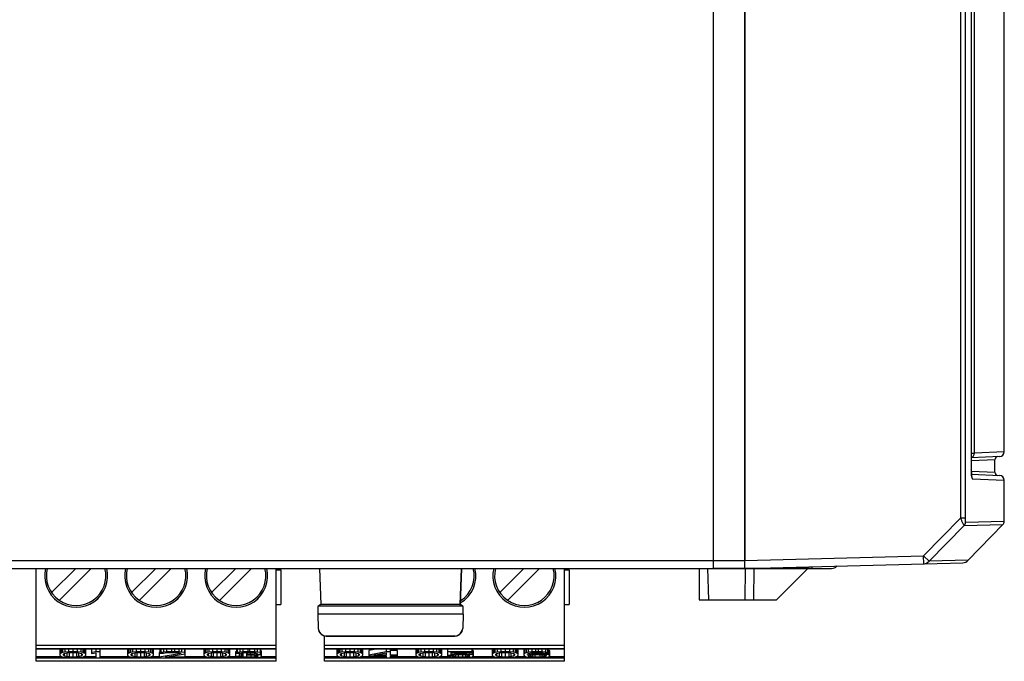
# Model space of a CAD drawing. Header units: millimetres. Extents: x 0 to 841, y 0 to 594.
# Tile 27 of 116: x 391 to 422, y 287 to 307. Entities that reach past the tile are written whole.
import ezdxf

# ---------------------------------------------------------------- set-up
doc = ezdxf.new("R2010")
doc.units = ezdxf.units.MM
doc.header["$LTSCALE"] = 46.255
doc.layers.get('0').update_dxf_attribs({"linetype": 'CONTINUOUS'})
for name, color, linetype in [('CHAMFERS', 7, 'CONTINUOUS'), ('CURVES', 7, 'CONTINUOUS'), ('DRAFTS', 7, 'CONTINUOUS'), ('ROUNDS', 7, 'CONTINUOUS')]:
    doc.layers.add(name, color=color, linetype=linetype)

msp = doc.modelspace()

# ---------------------------------------------------------------- linework, layer by layer
at = {"color": 7, "linetype": 'CONTINUOUS'}
for p, q in [((422.4914, 293.1758), (422.4914, 323.0743)), ((422.1914, 292.5252), (422.1914, 292.9235)), ((422.4914, 290.9686), (422.4914, 292.2727)), ((391.7552, 286.5243), (391.7552, 289.4743)), ((393.0127, 289.4743), (392.2442, 288.7058)), ((392.4917, 288.4583), (393.5076, 289.4743)), ((395.5527, 289.4743), (394.7842, 288.7058)), ((396.0476, 289.4743), (395.0317, 288.4583)), ((397.3242, 288.7058), (398.0927, 289.4743)), ((398.5876, 289.4743), (397.5717, 288.4583)), ((399.3752, 286.5243), (399.3752, 289.4743)), ((406.4742, 288.7058), (407.2427, 289.4743)), ((407.7376, 289.4743), (406.7217, 288.4583)), ((408.5252, 286.5243), (408.5252, 289.4743)), ((399.3752, 289.4243), (399.5252, 289.4243)), ((399.5252, 289.4243), (399.5252, 288.3243)), ((408.5252, 289.4243), (408.6752, 289.4243)), ((408.6752, 289.4243), (408.6752, 288.3243)), ((399.3752, 288.3243), (399.5252, 288.3243)), ((408.5252, 288.3243), (408.6752, 288.3243)), ((400.9052, 286.5243), (400.9052, 287.3355)), ((399.3752, 286.9143), (391.7552, 286.9143)), ((391.7552, 286.6743), (392.5731, 286.6743)), ((392.5225, 286.9143), (392.5052, 286.8989)), ((392.5052, 286.8989), (392.5052, 286.7146)), ((392.5281, 286.7715), (392.5052, 286.7512)), ((392.5052, 286.7146), (392.5281, 286.6943)), ((392.5281, 286.9143), (392.5281, 286.7715)), ((392.551, 286.7837), (392.5281, 286.7715)), ((392.5281, 286.6943), (392.551, 286.6821)), ((392.551, 286.9143), (392.551, 286.7837)), ((392.5968, 286.8), (392.551, 286.7837)), ((392.551, 286.6821), (392.5968, 286.6658)), ((392.5968, 286.9143), (392.5968, 286.8)), ((392.6656, 286.8122), (392.5968, 286.8)), ((392.5968, 286.6658), (392.6656, 286.6537)), ((392.6197, 286.7471), (392.6427, 286.7715)), ((392.6197, 286.7187), (392.6197, 286.7471)), ((392.6427, 286.6943), (392.6197, 286.7187)), ((392.6427, 286.7715), (392.7343, 286.7959)), ((392.6427, 286.7715), (392.6427, 286.6943)), ((392.7343, 286.6699), (392.6427, 286.6943)), ((392.6656, 286.9143), (392.6656, 286.8122)), ((392.7802, 286.8244), (392.6656, 286.8122)), ((392.6656, 286.6537), (392.7802, 286.6415)), ((392.7343, 286.7959), (392.8031, 286.804)), ((392.7343, 286.7959), (392.7343, 286.6699)), ((392.8031, 286.6618), (392.7343, 286.6699)), ((392.7802, 286.9143), (392.7802, 286.8244)), ((392.9177, 286.8284), (392.7802, 286.8244)), ((392.7802, 286.6415), (392.9177, 286.6374)), ((392.8031, 286.804), (392.9177, 286.8081)), ((392.8031, 286.804), (392.8031, 286.6618)), ((392.9177, 286.6577), (392.8031, 286.6618)), ((392.9177, 286.8054), (392.8803, 286.8068)), ((392.9177, 286.9143), (392.9177, 286.8284)), ((393.0552, 286.8244), (392.9177, 286.8284)), ((392.9177, 286.8081), (393.0322, 286.804)), ((392.955, 286.8068), (392.9177, 286.8054)), ((392.9177, 286.8054), (392.9177, 286.6577)), ((393.0322, 286.6618), (392.9177, 286.6577)), ((392.9177, 286.6374), (393.0552, 286.6415)), ((393.0322, 286.804), (393.101, 286.7959)), ((393.0322, 286.804), (393.0322, 286.6618)), ((393.101, 286.6699), (393.0322, 286.6618)), ((393.0552, 286.9143), (393.0552, 286.8244)), ((393.1697, 286.8122), (393.0552, 286.8244)), ((393.0552, 286.6415), (393.1697, 286.6537)), ((393.101, 286.7959), (393.1927, 286.7715)), ((393.101, 286.7959), (393.101, 286.6699)), ((393.1927, 286.6943), (393.101, 286.6699)), ((393.1697, 286.9143), (393.1697, 286.8122)), ((393.2385, 286.8), (393.1697, 286.8122)), ((393.1697, 286.6537), (393.2385, 286.6658)), ((393.1927, 286.7715), (393.2156, 286.7471)), ((393.1927, 286.7715), (393.1927, 286.6943)), ((393.2156, 286.7187), (393.1927, 286.6943)), ((393.2156, 286.7471), (393.2156, 286.7187)), ((393.2385, 286.9143), (393.2385, 286.8)), ((393.2843, 286.7837), (393.2385, 286.8)), ((393.2385, 286.6658), (393.2843, 286.6821)), ((393.2622, 286.6743), (393.651, 286.6743)), ((393.2843, 286.9143), (393.2843, 286.7837)), ((393.3072, 286.7715), (393.2843, 286.7837)), ((393.2843, 286.6821), (393.3072, 286.6943)), ((393.3072, 286.9143), (393.3072, 286.7715)), ((393.3302, 286.7512), (393.3072, 286.7715)), ((393.3072, 286.6943), (393.3302, 286.7146)), ((393.3302, 286.8989), (393.3128, 286.9143)), ((393.3302, 286.7146), (393.3302, 286.8989)), ((393.5135, 286.9143), (393.5135, 286.7675)), ((393.651, 286.8284), (393.5135, 286.8)), ((393.5135, 286.7675), (393.651, 286.7959)), ((393.651, 286.9143), (393.651, 286.8284)), ((393.7885, 286.8284), (393.651, 286.8284)), ((393.651, 286.7959), (393.651, 286.6374)), ((393.651, 286.6374), (393.7885, 286.6374)), ((393.7885, 286.6374), (393.7885, 286.9143)), ((393.7885, 286.6743), (394.7231, 286.6743)), ((394.6725, 286.9143), (394.6552, 286.8989)), ((394.6552, 286.8989), (394.6552, 286.7146)), ((394.6781, 286.7715), (394.6552, 286.7512)), ((394.6552, 286.7146), (394.6781, 286.6943)), ((394.6781, 286.9143), (394.6781, 286.7715)), ((394.701, 286.7837), (394.6781, 286.7715)), ((394.6781, 286.6943), (394.701, 286.6821)), ((394.701, 286.9143), (394.701, 286.7837)), ((394.7468, 286.8), (394.701, 286.7837)), ((394.701, 286.6821), (394.7468, 286.6658)), ((394.7468, 286.9143), (394.7468, 286.8)), ((394.8156, 286.8122), (394.7468, 286.8)), ((394.7468, 286.6658), (394.8156, 286.6537)), ((394.7697, 286.7471), (394.7927, 286.7715)), ((394.7697, 286.7187), (394.7697, 286.7471)), ((394.7927, 286.6943), (394.7697, 286.7187)), ((394.7927, 286.7715), (394.8843, 286.7959)), ((394.7927, 286.7715), (394.7927, 286.6943)), ((394.8843, 286.6699), (394.7927, 286.6943)), ((394.8156, 286.9143), (394.8156, 286.8122)), ((394.9302, 286.8244), (394.8156, 286.8122)), ((394.8156, 286.6537), (394.9302, 286.6415)), ((394.8843, 286.7959), (394.9531, 286.804)), ((394.8843, 286.7959), (394.8843, 286.6699)), ((394.9531, 286.6618), (394.8843, 286.6699)), ((394.9302, 286.9143), (394.9302, 286.8244)), ((395.0677, 286.8284), (394.9302, 286.8244)), ((394.9302, 286.6415), (395.0677, 286.6374)), ((394.9531, 286.804), (395.0677, 286.8081)), ((394.9531, 286.804), (394.9531, 286.6618)), ((395.0677, 286.6577), (394.9531, 286.6618)), ((395.0677, 286.8054), (395.0303, 286.8068)), ((395.0677, 286.9143), (395.0677, 286.8284)), ((395.2052, 286.8244), (395.0677, 286.8284)), ((395.0677, 286.8081), (395.1822, 286.804)), ((395.105, 286.8068), (395.0677, 286.8054)), ((395.0677, 286.8054), (395.0677, 286.6577)), ((395.1822, 286.6618), (395.0677, 286.6577)), ((395.0677, 286.6374), (395.2052, 286.6415)), ((395.1822, 286.804), (395.251, 286.7959)), ((395.1822, 286.804), (395.1822, 286.6618)), ((395.251, 286.6699), (395.1822, 286.6618)), ((395.2052, 286.9143), (395.2052, 286.8244)), ((395.3197, 286.8122), (395.2052, 286.8244)), ((395.2052, 286.6415), (395.3197, 286.6537)), ((395.251, 286.7959), (395.3427, 286.7715)), ((395.251, 286.7959), (395.251, 286.6699)), ((395.3427, 286.6943), (395.251, 286.6699)), ((395.3197, 286.9143), (395.3197, 286.8122)), ((395.3885, 286.8), (395.3197, 286.8122)), ((395.3197, 286.6537), (395.3885, 286.6658)), ((395.3427, 286.7715), (395.3656, 286.7471)), ((395.3427, 286.7715), (395.3427, 286.6943)), ((395.3656, 286.7187), (395.3427, 286.6943)), ((395.3656, 286.7471), (395.3656, 286.7187)), ((395.3885, 286.9143), (395.3885, 286.8)), ((395.4343, 286.7837), (395.3885, 286.8)), ((395.3885, 286.6658), (395.4343, 286.6821)), ((395.4122, 286.6743), (395.6635, 286.6743)), ((395.4343, 286.9143), (395.4343, 286.7837)), ((395.4572, 286.7715), (395.4343, 286.7837)), ((395.4343, 286.6821), (395.4572, 286.6943)), ((395.4572, 286.9143), (395.4572, 286.7715)), ((395.4802, 286.7512), (395.4572, 286.7715)), ((395.4572, 286.6943), (395.4802, 286.7146)), ((395.4802, 286.8989), (395.4628, 286.9143)), ((395.4802, 286.7146), (395.4802, 286.8989)), ((395.6864, 286.8091), (395.6635, 286.8054)), ((395.6635, 286.8054), (395.6635, 286.6374)), ((396.3052, 286.7593), (395.6635, 286.6577)), ((395.6635, 286.6374), (396.4885, 286.6374)), ((395.6864, 286.9143), (395.6864, 286.7837)), ((395.7093, 286.8), (395.6864, 286.7837)), ((395.6864, 286.7837), (395.801, 286.7837)), ((395.7093, 286.9143), (395.7093, 286.8)), ((395.801, 286.8162), (395.7093, 286.8)), ((395.801, 286.9143), (395.801, 286.8162)), ((395.8927, 286.8244), (395.801, 286.8162)), ((395.801, 286.7837), (395.8468, 286.7959)), ((395.8468, 286.7959), (395.9156, 286.804)), ((395.8468, 286.6577), (396.4197, 286.7471)), ((396.4885, 286.6577), (395.8468, 286.6577)), ((395.8927, 286.9143), (395.8927, 286.8244)), ((396.0531, 286.8284), (395.8927, 286.8244)), ((395.9156, 286.804), (396.0302, 286.8081)), ((396.0302, 286.8081), (396.1218, 286.8081)), ((396.0531, 286.9143), (396.0531, 286.8284)), ((396.1447, 286.8284), (396.0531, 286.8284)), ((396.1218, 286.8081), (396.2364, 286.804)), ((396.1447, 286.9143), (396.1447, 286.8284)), ((396.2822, 286.8244), (396.1447, 286.8284)), ((396.2364, 286.804), (396.3052, 286.7959)), ((396.2822, 286.9143), (396.2822, 286.8244)), ((396.3739, 286.8162), (396.2822, 286.8244)), ((396.3052, 286.7959), (396.351, 286.7837)), ((396.3052, 286.7959), (396.3052, 286.7593)), ((396.351, 286.7756), (396.3052, 286.7593)), ((396.351, 286.7837), (396.351, 286.7756)), ((396.3739, 286.9143), (396.3739, 286.8162)), ((396.4656, 286.8), (396.3739, 286.8162)), ((396.4197, 286.7471), (396.4656, 286.7593)), ((396.4656, 286.9143), (396.4656, 286.8)), ((396.4885, 286.7837), (396.4656, 286.8)), ((396.4656, 286.7593), (396.4885, 286.7756)), ((396.4885, 286.6374), (396.4885, 286.9143)), ((396.4885, 286.6743), (397.1481, 286.6743)), ((397.0975, 286.9143), (397.0802, 286.8989)), ((397.0802, 286.8989), (397.0802, 286.7146)), ((397.1031, 286.7715), (397.0802, 286.7512)), ((397.0802, 286.7146), (397.1031, 286.6943)), ((397.1031, 286.9143), (397.1031, 286.7715)), ((397.126, 286.7837), (397.1031, 286.7715)), ((397.1031, 286.6943), (397.126, 286.6821)), ((397.126, 286.9143), (397.126, 286.7837)), ((397.1718, 286.8), (397.126, 286.7837)), ((397.126, 286.6821), (397.1718, 286.6658)), ((397.1718, 286.9143), (397.1718, 286.8)), ((397.2406, 286.8122), (397.1718, 286.8)), ((397.1718, 286.6658), (397.2406, 286.6537)), ((397.1947, 286.7471), (397.2177, 286.7715)), ((397.1947, 286.7187), (397.1947, 286.7471)), ((397.2177, 286.6943), (397.1947, 286.7187)), ((397.2177, 286.7715), (397.3093, 286.7959)), ((397.2177, 286.7715), (397.2177, 286.6943)), ((397.3093, 286.6699), (397.2177, 286.6943)), ((397.2406, 286.9143), (397.2406, 286.8122)), ((397.3552, 286.8244), (397.2406, 286.8122)), ((397.2406, 286.6537), (397.3552, 286.6415)), ((397.3093, 286.7959), (397.3781, 286.804)), ((397.3093, 286.7959), (397.3093, 286.6699)), ((397.3781, 286.6618), (397.3093, 286.6699)), ((397.3552, 286.9143), (397.3552, 286.8244)), ((397.4927, 286.8284), (397.3552, 286.8244)), ((397.3552, 286.6415), (397.4927, 286.6374)), ((397.3781, 286.804), (397.4927, 286.8081)), ((397.3781, 286.804), (397.3781, 286.6618)), ((397.4927, 286.6577), (397.3781, 286.6618)), ((397.4927, 286.8054), (397.4553, 286.8068)), ((397.4927, 286.9143), (397.4927, 286.8284)), ((397.6302, 286.8244), (397.4927, 286.8284)), ((397.4927, 286.8081), (397.6072, 286.804)), ((397.53, 286.8068), (397.4927, 286.8054)), ((397.4927, 286.8054), (397.4927, 286.6577)), ((397.6072, 286.6618), (397.4927, 286.6577)), ((397.4927, 286.6374), (397.6302, 286.6415)), ((397.6072, 286.804), (397.676, 286.7959)), ((397.6072, 286.804), (397.6072, 286.6618)), ((397.676, 286.6699), (397.6072, 286.6618)), ((397.6302, 286.9143), (397.6302, 286.8244)), ((397.7447, 286.8122), (397.6302, 286.8244)), ((397.6302, 286.6415), (397.7447, 286.6537)), ((397.676, 286.7959), (397.7677, 286.7715)), ((397.676, 286.7959), (397.676, 286.6699)), ((397.7677, 286.6943), (397.676, 286.6699)), ((397.7447, 286.9143), (397.7447, 286.8122)), ((397.8135, 286.8), (397.7447, 286.8122)), ((397.7447, 286.6537), (397.8135, 286.6658)), ((397.7677, 286.7715), (397.7906, 286.7471)), ((397.7677, 286.7715), (397.7677, 286.6943)), ((397.7906, 286.7187), (397.7677, 286.6943)), ((397.7906, 286.7471), (397.7906, 286.7187)), ((397.8135, 286.9143), (397.8135, 286.8)), ((397.8593, 286.7837), (397.8135, 286.8)), ((397.8135, 286.6658), (397.8593, 286.6821)), ((397.8372, 286.6743), (398.1032, 286.6743)), ((397.8593, 286.9143), (397.8593, 286.7837)), ((397.8822, 286.7715), (397.8593, 286.7837)), ((397.8593, 286.6821), (397.8822, 286.6943)), ((397.8822, 286.9143), (397.8822, 286.7715)), ((397.9052, 286.7512), (397.8822, 286.7715)), ((397.8822, 286.6943), (397.9052, 286.7146)), ((397.9052, 286.8989), (397.8878, 286.9143)), ((397.9052, 286.7146), (397.9052, 286.8989)), ((398.1114, 286.8298), (398.0885, 286.8298)), ((398.0885, 286.8298), (398.0885, 286.6821)), ((398.2031, 286.6821), (398.0885, 286.6821)), ((398.0885, 286.6821), (398.1114, 286.6699)), ((398.1114, 286.9143), (398.1114, 286.7837)), ((398.1343, 286.8), (398.1114, 286.7837)), ((398.1114, 286.7837), (398.226, 286.7837)), ((398.1114, 286.6699), (398.1572, 286.6577)), ((398.1343, 286.9143), (398.1343, 286.8)), ((398.226, 286.8162), (398.1343, 286.8)), ((398.1572, 286.6577), (398.226, 286.6496)), ((398.2031, 286.7837), (398.2031, 286.6821)), ((398.226, 286.674), (398.2031, 286.6821)), ((398.226, 286.9143), (398.226, 286.8162)), ((398.3177, 286.8244), (398.226, 286.8162)), ((398.226, 286.7837), (398.2718, 286.7959)), ((398.226, 286.7837), (398.226, 286.674)), ((398.2718, 286.6658), (398.226, 286.674)), ((398.226, 286.6496), (398.3177, 286.6415)), ((398.2718, 286.7959), (398.3406, 286.804)), ((398.2718, 286.7959), (398.2718, 286.6658)), ((398.3177, 286.6618), (398.2718, 286.6658)), ((398.3177, 286.9143), (398.3177, 286.8244)), ((398.4781, 286.8284), (398.3177, 286.8244)), ((398.3177, 286.8013), (398.3177, 286.6618)), ((398.4322, 286.6577), (398.3177, 286.6618)), ((398.3177, 286.6415), (398.4093, 286.6374)), ((398.3406, 286.804), (398.4552, 286.8081)), ((398.4322, 286.8054), (398.4063, 286.8064)), ((398.4093, 286.6374), (398.5927, 286.6374)), ((398.4552, 286.8054), (398.4322, 286.8054)), ((398.4322, 286.8054), (398.4322, 286.6577)), ((398.5697, 286.6577), (398.4322, 286.6577)), ((398.4552, 286.8081), (398.5468, 286.8081)), ((398.4552, 286.8081), (398.4552, 286.7268)), ((398.5468, 286.7431), (398.4552, 286.7431)), ((398.4552, 286.7268), (398.5468, 286.7268)), ((398.4781, 286.9143), (398.4781, 286.8284)), ((398.5239, 286.8284), (398.4781, 286.8284)), ((398.5239, 286.9143), (398.5239, 286.8284)), ((398.6843, 286.8244), (398.5239, 286.8284)), ((398.5468, 286.8081), (398.6614, 286.804)), ((398.5468, 286.8081), (398.5468, 286.7431)), ((398.6843, 286.7512), (398.5468, 286.7431)), ((398.5468, 286.7268), (398.6843, 286.7227)), ((398.5697, 286.7261), (398.5697, 286.6577)), ((398.6843, 286.6618), (398.5697, 286.6577)), ((398.5927, 286.6374), (398.6843, 286.6415)), ((398.6614, 286.804), (398.7302, 286.7959)), ((398.6843, 286.9143), (398.6843, 286.8244)), ((398.776, 286.8162), (398.6843, 286.8244)), ((398.6843, 286.8013), (398.6843, 286.7512)), ((398.7302, 286.7593), (398.6843, 286.7512)), ((398.6843, 286.7227), (398.7531, 286.7146)), ((398.6843, 286.7227), (398.6843, 286.6618)), ((398.7302, 286.6658), (398.6843, 286.6618)), ((398.6843, 286.6415), (398.776, 286.6496)), ((398.7302, 286.7959), (398.776, 286.7837)), ((398.7302, 286.7959), (398.7302, 286.7593)), ((398.776, 286.7756), (398.7302, 286.7593)), ((398.7302, 286.7349), (398.8218, 286.7471)), ((398.8447, 286.7268), (398.7302, 286.7349)), ((398.7302, 286.7173), (398.7302, 286.6658)), ((398.776, 286.674), (398.7302, 286.6658)), ((398.7531, 286.7146), (398.7989, 286.6984)), ((398.776, 286.9143), (398.776, 286.8162)), ((398.8677, 286.8), (398.776, 286.8162)), ((398.776, 286.7837), (398.776, 286.7756)), ((398.776, 286.7065), (398.776, 286.674)), ((398.7989, 286.6821), (398.776, 286.674)), ((398.776, 286.6496), (398.8447, 286.6577)), ((398.7989, 286.6984), (398.7989, 286.6821)), ((398.8218, 286.7471), (398.8677, 286.7593)), ((398.8447, 286.7532), (398.8447, 286.7268)), ((398.8906, 286.7146), (398.8447, 286.7268)), ((398.8447, 286.6577), (398.8906, 286.6699)), ((398.8677, 286.9143), (398.8677, 286.8)), ((398.8906, 286.7837), (398.8677, 286.8)), ((398.8677, 286.7593), (398.8906, 286.7756)), ((398.8906, 286.7146), (398.8906, 286.9143)), ((398.9135, 286.8461), (398.8906, 286.8623)), ((398.9135, 286.6984), (398.8906, 286.7146)), ((398.8906, 286.6699), (398.9135, 286.6821)), ((398.8988, 286.6743), (399.3752, 286.6743)), ((398.9135, 286.6821), (398.9135, 286.8461)), ((408.5252, 286.9143), (400.9052, 286.9143)), ((400.9052, 286.6743), (401.3731, 286.6743)), ((401.3225, 286.9143), (401.3052, 286.8989)), ((401.3052, 286.8989), (401.3052, 286.7146)), ((401.3281, 286.7715), (401.3052, 286.7512)), ((401.3052, 286.7146), (401.3281, 286.6943)), ((401.3281, 286.9143), (401.3281, 286.7715)), ((401.351, 286.7837), (401.3281, 286.7715)), ((401.3281, 286.6943), (401.351, 286.6821)), ((401.351, 286.9143), (401.351, 286.7837)), ((401.3968, 286.8), (401.351, 286.7837)), ((401.351, 286.6821), (401.3968, 286.6658)), ((401.3968, 286.9143), (401.3968, 286.8)), ((401.4656, 286.8122), (401.3968, 286.8)), ((401.3968, 286.6658), (401.4656, 286.6537)), ((401.4197, 286.7471), (401.4427, 286.7715)), ((401.4197, 286.7187), (401.4197, 286.7471)), ((401.4427, 286.6943), (401.4197, 286.7187)), ((401.4427, 286.7715), (401.5343, 286.7959)), ((401.4427, 286.7715), (401.4427, 286.6943)), ((401.5343, 286.6699), (401.4427, 286.6943)), ((401.4656, 286.9143), (401.4656, 286.8122)), ((401.5802, 286.8244), (401.4656, 286.8122)), ((401.4656, 286.6537), (401.5802, 286.6415)), ((401.5343, 286.7959), (401.6031, 286.804)), ((401.5343, 286.7959), (401.5343, 286.6699)), ((401.6031, 286.6618), (401.5343, 286.6699)), ((401.5802, 286.9143), (401.5802, 286.8244)), ((401.7177, 286.8284), (401.5802, 286.8244)), ((401.5802, 286.6415), (401.7177, 286.6374)), ((401.6031, 286.804), (401.7177, 286.8081)), ((401.6031, 286.804), (401.6031, 286.6618)), ((401.7177, 286.6577), (401.6031, 286.6618)), ((401.7177, 286.8054), (401.6803, 286.8068)), ((401.7177, 286.9143), (401.7177, 286.8284)), ((401.8552, 286.8244), (401.7177, 286.8284)), ((401.7177, 286.8081), (401.8322, 286.804)), ((401.755, 286.8068), (401.7177, 286.8054)), ((401.7177, 286.8054), (401.7177, 286.6577)), ((401.8322, 286.6618), (401.7177, 286.6577)), ((401.7177, 286.6374), (401.8552, 286.6415)), ((401.8322, 286.804), (401.901, 286.7959)), ((401.8322, 286.804), (401.8322, 286.6618)), ((401.901, 286.6699), (401.8322, 286.6618)), ((401.8552, 286.9143), (401.8552, 286.8244)), ((401.9697, 286.8122), (401.8552, 286.8244)), ((401.8552, 286.6415), (401.9697, 286.6537)), ((401.901, 286.7959), (401.9927, 286.7715)), ((401.901, 286.7959), (401.901, 286.6699)), ((401.9927, 286.6943), (401.901, 286.6699)), ((401.9697, 286.9143), (401.9697, 286.8122)), ((402.0385, 286.8), (401.9697, 286.8122)), ((401.9697, 286.6537), (402.0385, 286.6658)), ((401.9927, 286.7715), (402.0156, 286.7471)), ((401.9927, 286.7715), (401.9927, 286.6943)), ((402.0156, 286.7187), (401.9927, 286.6943)), ((402.0156, 286.7471), (402.0156, 286.7187)), ((402.0385, 286.9143), (402.0385, 286.8)), ((402.0843, 286.7837), (402.0385, 286.8)), ((402.0385, 286.6658), (402.0843, 286.6821)), ((402.0622, 286.6743), (402.8635, 286.6743)), ((402.0843, 286.9143), (402.0843, 286.7837)), ((402.1072, 286.7715), (402.0843, 286.7837)), ((402.0843, 286.6821), (402.1072, 286.6943)), ((402.1072, 286.9143), (402.1072, 286.7715)), ((402.1302, 286.7512), (402.1072, 286.7715)), ((402.1072, 286.6943), (402.1302, 286.7146)), ((402.1302, 286.8989), (402.1128, 286.9143)), ((402.1302, 286.7146), (402.1302, 286.8989)), ((402.5534, 286.9143), (402.3135, 286.8664)), ((402.3135, 286.8664), (402.3135, 286.6943)), ((402.8635, 286.8284), (402.3135, 286.7187)), ((402.3135, 286.6943), (402.8635, 286.6943)), ((402.4739, 286.7187), (402.8635, 286.7959)), ((402.8635, 286.7187), (402.4739, 286.7187)), ((402.8635, 286.9143), (402.8635, 286.8284)), ((403.001, 286.8284), (402.8635, 286.8284)), ((402.8635, 286.7959), (402.8635, 286.7187)), ((402.8635, 286.6943), (402.8635, 286.6374)), ((402.8635, 286.6374), (403.001, 286.6374)), ((403.001, 286.7187), (403.001, 286.9143)), ((403.2302, 286.8664), (403.001, 286.8664)), ((403.2302, 286.7187), (403.001, 286.7187)), ((403.001, 286.6943), (403.2302, 286.6943)), ((403.001, 286.6374), (403.001, 286.6943)), ((403.001, 286.6743), (403.8731, 286.6743)), ((403.2302, 286.6943), (403.2302, 286.8664)), ((403.8225, 286.9143), (403.8052, 286.8989)), ((403.8052, 286.8989), (403.8052, 286.7146)), ((403.8281, 286.7715), (403.8052, 286.7512)), ((403.8052, 286.7146), (403.8281, 286.6943)), ((403.8281, 286.9143), (403.8281, 286.7715)), ((403.851, 286.7837), (403.8281, 286.7715)), ((403.8281, 286.6943), (403.851, 286.6821)), ((403.851, 286.9143), (403.851, 286.7837)), ((403.8968, 286.8), (403.851, 286.7837)), ((403.851, 286.6821), (403.8968, 286.6658)), ((403.8968, 286.9143), (403.8968, 286.8)), ((403.9656, 286.8122), (403.8968, 286.8)), ((403.8968, 286.6658), (403.9656, 286.6537)), ((403.9197, 286.7471), (403.9427, 286.7715)), ((403.9197, 286.7187), (403.9197, 286.7471)), ((403.9427, 286.6943), (403.9197, 286.7187)), ((403.9427, 286.7715), (404.0343, 286.7959)), ((403.9427, 286.7715), (403.9427, 286.6943)), ((404.0343, 286.6699), (403.9427, 286.6943)), ((403.9656, 286.9143), (403.9656, 286.8122)), ((404.0802, 286.8244), (403.9656, 286.8122)), ((403.9656, 286.6537), (404.0802, 286.6415)), ((404.0343, 286.7959), (404.1031, 286.804)), ((404.0343, 286.7959), (404.0343, 286.6699)), ((404.1031, 286.6618), (404.0343, 286.6699)), ((404.0802, 286.9143), (404.0802, 286.8244)), ((404.2177, 286.8284), (404.0802, 286.8244)), ((404.0802, 286.6415), (404.2177, 286.6374)), ((404.1031, 286.804), (404.2177, 286.8081)), ((404.1031, 286.804), (404.1031, 286.6618)), ((404.2177, 286.6577), (404.1031, 286.6618)), ((404.2177, 286.8054), (404.1803, 286.8068)), ((404.2177, 286.9143), (404.2177, 286.8284)), ((404.3552, 286.8244), (404.2177, 286.8284)), ((404.2177, 286.8081), (404.3322, 286.804)), ((404.255, 286.8068), (404.2177, 286.8054)), ((404.2177, 286.8054), (404.2177, 286.6577)), ((404.3322, 286.6618), (404.2177, 286.6577)), ((404.2177, 286.6374), (404.3552, 286.6415)), ((404.3322, 286.804), (404.401, 286.7959)), ((404.3322, 286.804), (404.3322, 286.6618)), ((404.401, 286.6699), (404.3322, 286.6618)), ((404.3552, 286.9143), (404.3552, 286.8244)), ((404.4697, 286.8122), (404.3552, 286.8244)), ((404.3552, 286.6415), (404.4697, 286.6537)), ((404.401, 286.7959), (404.4927, 286.7715)), ((404.401, 286.7959), (404.401, 286.6699)), ((404.4927, 286.6943), (404.401, 286.6699)), ((404.4697, 286.9143), (404.4697, 286.8122)), ((404.5385, 286.8), (404.4697, 286.8122)), ((404.4697, 286.6537), (404.5385, 286.6658)), ((404.4927, 286.7715), (404.5156, 286.7471)), ((404.4927, 286.7715), (404.4927, 286.6943)), ((404.5156, 286.7187), (404.4927, 286.6943)), ((404.5156, 286.7471), (404.5156, 286.7187)), ((404.5385, 286.9143), (404.5385, 286.8)), ((404.5843, 286.7837), (404.5385, 286.8)), ((404.5385, 286.6658), (404.5843, 286.6821)), ((404.5622, 286.6743), (404.847, 286.6743)), ((404.5843, 286.9143), (404.5843, 286.7837)), ((404.6072, 286.7715), (404.5843, 286.7837)), ((404.5843, 286.6821), (404.6072, 286.6943)), ((404.6072, 286.9143), (404.6072, 286.7715)), ((404.6302, 286.7512), (404.6072, 286.7715)), ((404.6072, 286.6943), (404.6302, 286.7146)), ((404.6302, 286.8989), (404.6128, 286.9143)), ((404.6302, 286.7146), (404.6302, 286.8989)), ((404.8135, 286.9143), (404.8135, 286.6862)), ((405.5927, 286.8284), (404.8135, 286.8284)), ((404.8135, 286.7227), (404.9739, 286.7227)), ((404.951, 286.6862), (404.8135, 286.6862)), ((404.8135, 286.6862), (404.8593, 286.6699)), ((404.8593, 286.6699), (404.9281, 286.6537)), ((404.9281, 286.8081), (405.5927, 286.8081)), ((404.9281, 286.7431), (404.9281, 286.8081)), ((405.0427, 286.7553), (404.9281, 286.7431)), ((404.9281, 286.6537), (405.0427, 286.6415)), ((404.951, 286.7227), (404.951, 286.6862)), ((404.9968, 286.6699), (404.951, 286.6862)), ((404.9739, 286.7227), (405.0656, 286.7349)), ((404.9968, 286.7258), (404.9968, 286.6699)), ((405.0656, 286.6618), (404.9968, 286.6699)), ((405.0427, 286.8081), (405.0427, 286.7553)), ((405.1572, 286.7593), (405.0427, 286.7553)), ((405.0427, 286.6415), (405.1572, 286.6374)), ((405.0656, 286.7349), (405.1572, 286.739)), ((405.0656, 286.7349), (405.0656, 286.6618)), ((405.1572, 286.6577), (405.0656, 286.6618)), ((405.1572, 286.8081), (405.1572, 286.7593)), ((405.2947, 286.7593), (405.1572, 286.7593)), ((405.1572, 286.739), (405.2947, 286.739)), ((405.1572, 286.739), (405.1572, 286.6577)), ((405.2947, 286.6577), (405.1572, 286.6577)), ((405.1572, 286.6374), (405.2947, 286.6374)), ((405.2947, 286.8081), (405.2947, 286.7593)), ((405.4093, 286.7553), (405.2947, 286.7593)), ((405.2947, 286.739), (405.3864, 286.7349)), ((405.2947, 286.739), (405.2947, 286.6577)), ((405.3864, 286.6618), (405.2947, 286.6577)), ((405.2947, 286.6374), (405.4093, 286.6415)), ((405.3864, 286.7349), (405.4552, 286.7268)), ((405.3864, 286.7349), (405.3864, 286.6618)), ((405.4552, 286.6699), (405.3864, 286.6618)), ((405.4093, 286.8081), (405.4093, 286.7553)), ((405.5239, 286.7431), (405.4093, 286.7553)), ((405.4093, 286.6415), (405.5239, 286.6537)), ((405.4552, 286.7268), (405.501, 286.7146)), ((405.4552, 286.7268), (405.4552, 286.6699)), ((405.501, 286.6821), (405.4552, 286.6699)), ((405.501, 286.7146), (405.5239, 286.7024)), ((405.501, 286.7146), (405.501, 286.6821)), ((405.5239, 286.6943), (405.501, 286.6821)), ((405.5239, 286.8081), (405.5239, 286.7431)), ((405.5927, 286.7268), (405.5239, 286.7431)), ((405.5239, 286.7024), (405.5239, 286.6943)), ((405.5239, 286.6537), (405.5927, 286.6699)), ((405.5927, 286.7268), (405.5927, 286.9143)), ((405.6385, 286.8542), (405.5927, 286.8745)), ((405.6385, 286.7065), (405.5927, 286.7268)), ((405.5927, 286.6699), (405.6385, 286.6902)), ((405.6025, 286.6743), (406.2981, 286.6743)), ((405.6385, 286.6902), (405.6385, 286.8542)), ((406.2475, 286.9143), (406.2302, 286.8989)), ((406.2302, 286.8989), (406.2302, 286.7146)), ((406.2531, 286.7715), (406.2302, 286.7512)), ((406.2302, 286.7146), (406.2531, 286.6943)), ((406.2531, 286.9143), (406.2531, 286.7715)), ((406.276, 286.7837), (406.2531, 286.7715)), ((406.2531, 286.6943), (406.276, 286.6821)), ((406.276, 286.9143), (406.276, 286.7837)), ((406.3218, 286.8), (406.276, 286.7837)), ((406.276, 286.6821), (406.3218, 286.6658)), ((406.3218, 286.9143), (406.3218, 286.8)), ((406.3906, 286.8122), (406.3218, 286.8)), ((406.3218, 286.6658), (406.3906, 286.6537)), ((406.3447, 286.7471), (406.3677, 286.7715)), ((406.3447, 286.7187), (406.3447, 286.7471)), ((406.3677, 286.6943), (406.3447, 286.7187)), ((406.3677, 286.7715), (406.4593, 286.7959)), ((406.3677, 286.7715), (406.3677, 286.6943)), ((406.4593, 286.6699), (406.3677, 286.6943)), ((406.3906, 286.9143), (406.3906, 286.8122)), ((406.5052, 286.8244), (406.3906, 286.8122)), ((406.3906, 286.6537), (406.5052, 286.6415)), ((406.4593, 286.7959), (406.5281, 286.804)), ((406.4593, 286.7959), (406.4593, 286.6699)), ((406.5281, 286.6618), (406.4593, 286.6699)), ((406.5052, 286.9143), (406.5052, 286.8244)), ((406.6427, 286.8284), (406.5052, 286.8244)), ((406.5052, 286.6415), (406.6427, 286.6374)), ((406.5281, 286.804), (406.6427, 286.8081)), ((406.5281, 286.804), (406.5281, 286.6618)), ((406.6427, 286.6577), (406.5281, 286.6618)), ((406.6427, 286.8054), (406.6053, 286.8068)), ((406.6427, 286.9143), (406.6427, 286.8284)), ((406.7802, 286.8244), (406.6427, 286.8284)), ((406.6427, 286.8081), (406.7572, 286.804)), ((406.68, 286.8068), (406.6427, 286.8054)), ((406.6427, 286.8054), (406.6427, 286.6577)), ((406.7572, 286.6618), (406.6427, 286.6577)), ((406.6427, 286.6374), (406.7802, 286.6415)), ((406.7572, 286.804), (406.826, 286.7959)), ((406.7572, 286.804), (406.7572, 286.6618)), ((406.826, 286.6699), (406.7572, 286.6618)), ((406.7802, 286.9143), (406.7802, 286.8244)), ((406.8947, 286.8122), (406.7802, 286.8244)), ((406.7802, 286.6415), (406.8947, 286.6537)), ((406.826, 286.7959), (406.9177, 286.7715)), ((406.826, 286.7959), (406.826, 286.6699)), ((406.9177, 286.6943), (406.826, 286.6699)), ((406.8947, 286.9143), (406.8947, 286.8122)), ((406.9635, 286.8), (406.8947, 286.8122)), ((406.8947, 286.6537), (406.9635, 286.6658)), ((406.9177, 286.7715), (406.9406, 286.7471)), ((406.9177, 286.7715), (406.9177, 286.6943)), ((406.9406, 286.7187), (406.9177, 286.6943)), ((406.9406, 286.7471), (406.9406, 286.7187)), ((406.9635, 286.9143), (406.9635, 286.8)), ((407.0093, 286.7837), (406.9635, 286.8)), ((406.9635, 286.6658), (407.0093, 286.6821)), ((406.9872, 286.6743), (407.2974, 286.6743)), ((407.0093, 286.9143), (407.0093, 286.7837)), ((407.0322, 286.7715), (407.0093, 286.7837)), ((407.0093, 286.6821), (407.0322, 286.6943)), ((407.0322, 286.9143), (407.0322, 286.7715)), ((407.0552, 286.7512), (407.0322, 286.7715)), ((407.0322, 286.6943), (407.0552, 286.7146)), ((407.0552, 286.8989), (407.0378, 286.9143)), ((407.0552, 286.7146), (407.0552, 286.8989)), ((407.2541, 286.9143), (407.2385, 286.8949)), ((407.2385, 286.8949), (407.2385, 286.7187)), ((407.2614, 286.7756), (407.2385, 286.7471)), ((407.2385, 286.7187), (407.2614, 286.6902)), ((407.2614, 286.9143), (407.2614, 286.7756)), ((407.3072, 286.7959), (407.2614, 286.7756)), ((407.2614, 286.6902), (407.3072, 286.6699)), ((407.3072, 286.9143), (407.3072, 286.7959)), ((407.376, 286.8122), (407.3072, 286.7959)), ((407.3072, 286.6699), (407.376, 286.6537)), ((407.3531, 286.7471), (407.376, 286.7715)), ((407.4906, 286.7553), (407.3531, 286.739)), ((407.3531, 286.739), (407.3531, 286.7471)), ((407.376, 286.9143), (407.376, 286.8122)), ((407.4906, 286.8244), (407.376, 286.8122)), ((407.376, 286.7715), (407.3989, 286.7837)), ((407.376, 286.7065), (407.3989, 286.7187)), ((407.376, 286.6943), (407.376, 286.7065)), ((407.3989, 286.6821), (407.376, 286.6943)), ((407.376, 286.6537), (407.4906, 286.6415)), ((407.3989, 286.7837), (407.4447, 286.7959)), ((407.3989, 286.7187), (407.4447, 286.7268)), ((407.3989, 286.7187), (407.3989, 286.6821)), ((407.4447, 286.6699), (407.3989, 286.6821)), ((407.4447, 286.7959), (407.5135, 286.804)), ((407.4447, 286.7268), (407.5135, 286.7349)), ((407.4447, 286.7268), (407.4447, 286.6699)), ((407.5135, 286.6618), (407.4447, 286.6699)), ((407.4906, 286.9143), (407.4906, 286.8244)), ((407.6052, 286.8284), (407.4906, 286.8244)), ((407.4906, 286.8013), (407.4906, 286.7553)), ((407.6052, 286.7593), (407.4906, 286.7553)), ((407.4906, 286.6415), (407.6052, 286.6374)), ((407.5135, 286.804), (407.5822, 286.8081)), ((407.5135, 286.7349), (407.5822, 286.739)), ((407.5135, 286.7349), (407.5135, 286.6618)), ((407.5822, 286.6577), (407.5135, 286.6618)), ((407.5822, 286.8081), (407.7197, 286.8081)), ((407.5822, 286.739), (407.7427, 286.739)), ((407.5822, 286.739), (407.5822, 286.6577)), ((407.7427, 286.6577), (407.5822, 286.6577)), ((407.6052, 286.9143), (407.6052, 286.8284)), ((407.6968, 286.8284), (407.6052, 286.8284)), ((407.6052, 286.8081), (407.6052, 286.7593)), ((407.7197, 286.7593), (407.6052, 286.7593)), ((407.6052, 286.6374), (407.7197, 286.6374)), ((407.6968, 286.9143), (407.6968, 286.8284)), ((407.8114, 286.8244), (407.6968, 286.8284)), ((407.7197, 286.8081), (407.7885, 286.804)), ((407.7197, 286.8081), (407.7197, 286.7593)), ((407.8343, 286.7553), (407.7197, 286.7593)), ((407.7197, 286.6374), (407.8343, 286.6415)), ((407.7427, 286.739), (407.8114, 286.7349)), ((407.7427, 286.739), (407.7427, 286.6577)), ((407.8114, 286.6618), (407.7427, 286.6577)), ((407.7885, 286.804), (407.8572, 286.7959)), ((407.8114, 286.9143), (407.8114, 286.8244)), ((407.926, 286.8122), (407.8114, 286.8244)), ((407.8114, 286.7349), (407.8802, 286.7268)), ((407.8114, 286.7349), (407.8114, 286.6618)), ((407.8802, 286.6699), (407.8114, 286.6618)), ((407.8343, 286.7986), (407.8343, 286.7553)), ((407.9489, 286.7431), (407.8343, 286.7553)), ((407.8343, 286.6415), (407.9489, 286.6537)), ((407.8572, 286.7959), (407.9031, 286.7837)), ((407.8802, 286.7268), (407.926, 286.7187)), ((407.8802, 286.7268), (407.8802, 286.6699)), ((407.926, 286.6821), (407.8802, 286.6699)), ((407.9031, 286.7837), (408.0177, 286.7837)), ((407.926, 286.9143), (407.926, 286.8122)), ((407.9947, 286.7959), (407.926, 286.8122)), ((407.926, 286.7187), (407.9489, 286.7065)), ((407.926, 286.7187), (407.926, 286.6821)), ((407.9489, 286.6943), (407.926, 286.6821)), ((407.9489, 286.7837), (407.9489, 286.7431)), ((408.0177, 286.7309), (407.9489, 286.7431)), ((407.9489, 286.7065), (407.9489, 286.6943)), ((407.9489, 286.6537), (408.0177, 286.6699)), ((407.9947, 286.9143), (407.9947, 286.7959)), ((408.0177, 286.7837), (407.9947, 286.7959)), ((408.0177, 286.9143), (408.0177, 286.7309)), ((408.0635, 286.8583), (408.0177, 286.8786)), ((408.0635, 286.7106), (408.0177, 286.7309)), ((408.0177, 286.6699), (408.0635, 286.6902)), ((408.0275, 286.6743), (408.5252, 286.6743)), ((408.0635, 286.6902), (408.0635, 286.8583)), ((399.3752, 286.5243), (391.7552, 286.5243)), ((408.5252, 286.5243), (400.9052, 286.5243))]:
    msp.add_line(p, q, dxfattribs=at)
at = {"color": 9, "linetype": 'CONTINUOUS'}
for p, q in [((399.3752, 287.0264), (391.7552, 287.0264)), ((408.5252, 287.0264), (400.9052, 287.0264)), ((391.7552, 286.9265), (399.3752, 286.9265)), ((400.9052, 286.9265), (408.5252, 286.9265)), ((399.3752, 286.6243), (391.7552, 286.6243)), ((408.5252, 286.6243), (400.9052, 286.6243))]:
    msp.add_line(p, q, dxfattribs=at)
at = {"color": 7, "linetype": 'CONTINUOUS'}
for centre, radius, start, end in [((393.0252, 289.2393), 1, 166.3639, 13.6337), ((393.0252, 289.2393), 0.9457, 165.55311, 14.43838), ((395.5652, 289.2393), 1, 166.3639, 13.6337), ((395.5652, 289.2393), 0.9457, 165.55311, 14.43838), ((398.1052, 289.2393), 1, 166.3639, 13.6337), ((398.1052, 289.2393), 0.9457, 165.55311, 14.43838), ((404.7152, 289.2393), 1, 300.26753, 13.6337), ((404.7152, 289.2393), 0.9457, 303.62281, 14.43838), ((407.2552, 289.2393), 1, 166.3639, 13.6337), ((407.2552, 289.2393), 0.9457, 165.55311, 14.43838)]:
    msp.add_arc(centre, radius, start, end, dxfattribs=at)
at = {"layer": 'CHAMFERS', "color": 7, "linetype": 'CONTINUOUS'}
msp.add_line((421.3451, 289.7309), (422.4489, 290.864), dxfattribs=at)
at = {"layer": 'CURVES', "color": 40, "linetype": 'CONTINUOUS'}
for p, q in [((413.2552, 289.4743), (413.2552, 372.4743)), ((339.2552, 289.4743), (400.5474, 289.4743)), ((400.7552, 289.4743), (400.7953, 288.3243)), ((405.215, 288.3243), (405.2552, 289.4743)), ((405.463, 289.4743), (413.2552, 289.4743)), ((416.3779, 289.4743), (413.2552, 289.4743)), ((416.3779, 289.4743), (417.0052, 289.4743)), ((400.7953, 288.3243), (400.7085, 288.2712)), ((405.3018, 288.2712), (405.215, 288.3243)), ((400.6965, 288.0215), (400.7124, 287.5656)), ((405.3139, 288.0215), (405.2979, 287.5656)), ((400.9632, 287.3243), (405.0471, 287.3243))]:
    msp.add_line(p, q, dxfattribs=at)
at = {"layer": 'CURVES', "color": 4, "linetype": 'CONTINUOUS'}
for p, q in [((421.099, 326.8051), (421.099, 291.0664)), ((414.2552, 325.8065), (414.2552, 289.7244)), ((419.9262, 289.8729), (421.099, 291.0664)), ((414.2552, 289.7244), (419.9262, 289.8729))]:
    msp.add_line(p, q, dxfattribs=at)
at = {"layer": 'CURVES', "color": 40, "linetype": 'CONTINUOUS'}
for centre, radius, start, end in [((402.8393, 288.0943), 2.1441, 179.46581, 181.94471), ((402.8218, 288.0953), 2.1266, 178.79482, 179.49028), ((403.171, 288.0943), 2.1441, 358.05529, 0.53419)]:
    msp.add_arc(centre, radius, start, end, dxfattribs=at)
for points in [[(400.7015, 288.2423), (400.6986, 288.2183), (400.6966, 288.1817), (400.6957, 288.1401)], [(400.7085, 288.2712), (400.7059, 288.2696), (400.7035, 288.259), (400.7015, 288.2423)], [(405.3088, 288.2423), (405.3069, 288.259), (405.3045, 288.2696), (405.3018, 288.2712)], [(405.315, 288.1143), (405.3145, 288.1663), (405.3123, 288.2135), (405.3088, 288.2423)], [(400.7124, 287.5656), (400.7132, 287.5431), (400.7187, 287.5203), (400.728, 287.4982)], [(400.728, 287.4982), (400.7572, 287.4281), (400.8237, 287.3642), (400.8949, 287.3375)], [(400.8949, 287.3375), (400.9175, 287.329), (400.9406, 287.3243), (400.9632, 287.3243)], [(405.0471, 287.3243), (405.0697, 287.3243), (405.0928, 287.329), (405.1155, 287.3375)], [(405.1155, 287.3375), (405.1867, 287.3642), (405.2531, 287.4281), (405.2824, 287.4982)], [(405.2824, 287.4982), (405.2916, 287.5203), (405.2972, 287.5431), (405.2979, 287.5656)]]:
    msp.add_open_spline(points, degree=3, dxfattribs=at)
at = {"layer": 'DRAFTS', "color": 7, "linetype": 'CONTINUOUS'}
for p, q in [((400.7552, 289.4743), (400.7953, 288.3243)), ((405.2552, 289.4743), (405.215, 288.3243)), ((412.8052, 289.4743), (412.8052, 288.4743)), ((413.0671, 289.4743), (413.102, 288.4743)), ((414.2657, 288.4743), (414.2802, 289.4743)), ((414.5407, 288.4743), (414.5552, 289.4743)), ((416.2552, 289.4743), (415.2552, 288.4743)), ((405.215, 288.3243), (400.7953, 288.3243)), ((412.8052, 288.4743), (415.2552, 288.4743))]:
    msp.add_line(p, q, dxfattribs=at)
at = {"layer": 'ROUNDS', "color": 7, "linetype": 'CONTINUOUS'}
for p, q in [((413.2552, 289.4743), (413.2552, 372.4743)), ((421.4444, 326.9017), (421.4445, 292.6027)), ((414.2552, 289.4743), (414.2552, 326.0604)), ((422.348, 293.026), (421.4444, 292.9866)), ((421.4502, 292.4617), (422.348, 292.4225)), ((421.461, 292.3819), (421.461, 292.3817)), ((339.2552, 289.4743), (417.0052, 289.4743)), ((414.2552, 289.4743), (421.1725, 289.6554)), ((400.7953, 288.3243), (400.7085, 288.2712)), ((405.215, 288.3243), (405.3018, 288.2712)), ((400.6965, 288.0215), (400.7124, 287.5656)), ((405.3139, 288.0215), (405.2979, 287.5656)), ((405.0471, 287.3243), (400.9632, 287.3243))]:
    msp.add_line(p, q, dxfattribs=at)
at = {"layer": 'ROUNDS', "color": 9, "linetype": 'CONTINUOUS'}
for p, q in [((421.099, 326.8051), (421.099, 291.0664)), ((421.2477, 326.8051), (421.2477, 291.0664)), ((421.4433, 326.9017), (421.4433, 292.6181)), ((421.5414, 293.1345), (421.5414, 326.9)), ((421.4444, 293.1345), (421.5414, 293.1345)), ((422.1914, 292.9235), (421.4455, 292.8909)), ((422.4914, 293.1759), (421.5414, 293.1345)), ((421.4444, 292.6181), (421.4433, 292.6181)), ((421.4475, 292.5576), (422.1914, 292.5251)), ((421.4797, 292.3168), (422.4914, 292.2726)), ((419.9262, 289.8729), (421.099, 291.0664)), ((421.2477, 291.0664), (421.099, 291.0664)), ((420.1037, 289.6984), (421.2177, 290.832)), ((421.2177, 290.832), (422.4489, 290.864)), ((421.2598, 290.9367), (422.4914, 290.9686)), ((414.2552, 289.7244), (419.9262, 289.8729)), ((420.1037, 289.6984), (419.9262, 289.8729)), ((419.9327, 289.6229), (419.9262, 289.8729)), ((339.2552, 289.7243), (414.2552, 289.7243)), ((421.3451, 289.7309), (420.1037, 289.6984)), ((405.3018, 288.2712), (400.7085, 288.2712)), ((405.3139, 288.0215), (400.6965, 288.0215))]:
    msp.add_line(p, q, dxfattribs=at)
at = {"layer": 'ROUNDS', "color": 7, "linetype": 'CONTINUOUS'}
msp.add_lwpolyline([(421.461, 292.3817), (421.461, 292.3818), (421.4608, 292.3827), (421.4603, 292.3845), (421.4597, 292.3872), (421.459, 292.3908), (421.4581, 292.3954), (421.4572, 292.4009), (421.4562, 292.4074), (421.4551, 292.4149), (421.4541, 292.4234), (421.453, 292.4329), (421.4519, 292.4435), (421.4508, 292.455), (421.4498, 292.4675), (421.4488, 292.481), (421.4478, 292.4954), (421.447, 292.5108), (421.4462, 292.5272), (421.4456, 292.5446), (421.4451, 292.563), (421.4447, 292.5824), (421.4445, 292.6027)], dxfattribs=at)
for centre, radius, start, end in [((422.2914, 292.9235), 0.1, 92.5, 180), ((422.3414, 293.1759), 0.15, 272.5, 360), ((422.2914, 292.5251), 0.1, 180, 267.5), ((422.3414, 292.2726), 0.15, 0, 87.5), ((422.3414, 290.9686), 0.15, 315.75, 360), ((417.0052, 289.7243), 0.25, 270, 315.96482), ((421.166, 289.9053), 0.25, 271.5, 315.75)]:
    msp.add_arc(centre, radius, start, end, dxfattribs=at)
at = {"layer": 'ROUNDS', "color": 9, "linetype": 'CONTINUOUS'}
for centre, radius, start, end in [((421.3294, 292.3171), 0.1503, 26.14067, 30.68905), ((421.3288, 292.3169), 0.1508, 359.9551, 26.12744), ((421.1092, 290.9365), 0.1506, 316.0715, 0.0687), ((419.9261, 289.8695), 0.2466, 271.54132, 316.07595)]:
    msp.add_arc(centre, radius, start, end, dxfattribs=at)
at = {"layer": 'ROUNDS', "color": 7, "linetype": 'CONTINUOUS'}
for centre, major_axis, ratio, start_param, end_param in [((400.7184, 288.0215), (-0.0088, 0.25), 0.0874345, 0.0492831, 1.5677195), ((405.292, 288.0215), (0.0088, 0.25), 0.0874345, -1.5677195, -0.0492831), ((400.9632, 287.5743), (-0.251, 0), 0.9961901, 0.0347737, 1.5707963), ((405.0471, 287.5743), (-0.251, 0), 0.9961901, 1.5707963, 3.106819)]:
    msp.add_ellipse(centre, major_axis=major_axis, ratio=ratio, start_param=start_param, end_param=end_param, dxfattribs=at)
at = {"layer": 'ROUNDS', "color": 9, "linetype": 'CONTINUOUS'}
for points, knots in [([(421.4444, 292.9939), (421.4585, 292.9992), (421.4853, 293.0142), (421.5167, 293.0476), (421.5368, 293.0889), (421.5414, 293.1193), (421.5414, 293.1345)], [0, 0, 0, 0, 0.2493124, 0.4991061, 0.7493904, 1, 1, 1, 1]), ([(421.4433, 292.6181), (421.4433, 292.5741), (421.4449, 292.5109), (421.4508, 292.4319), (421.4549, 292.3968), (421.4574, 292.381)], [0, 0, 0, 0, 0.5551966, 0.7975692, 1, 1, 1, 1]), ([(421.4574, 292.381), (421.4588, 292.3719), (421.4611, 292.359), (421.4649, 292.3432), (421.4676, 292.3341), (421.4705, 292.3268), (421.4736, 292.3207), (421.4772, 292.3169), (421.4797, 292.3168)], [0, 0, 0, 0, 0.398089, 0.5604913, 0.6973918, 0.8084992, 0.8942671, 1, 1, 1, 1]), ([(421.099, 291.0664), (421.1053, 291.0518), (421.1179, 291.0232), (421.1367, 290.9815), (421.155, 290.9426), (421.1721, 290.9077), (421.1854, 290.8819), (421.195, 290.8644), (421.2011, 290.8539), (421.2064, 290.8453), (421.2109, 290.8388), (421.2144, 290.8345), (421.2167, 290.8324), (421.2177, 290.832)], [0, 0, 0, 0, 0.1804388, 0.3558595, 0.5209589, 0.6701199, 0.7975599, 0.8513746, 0.8977262, 0.9360682, 0.9659773, 0.9872227, 1, 1, 1, 1]), ([(421.2477, 291.0664), (421.2477, 291.0518), (421.248, 291.0303), (421.2491, 291.0022), (421.2503, 290.9827), (421.252, 290.9653), (421.2539, 290.9513), (421.256, 290.9422), (421.2579, 290.9378), (421.2593, 290.9367), (421.2598, 290.9367)], [0, 0, 0, 0, 0.331319, 0.4909094, 0.6415353, 0.7772045, 0.8889735, 0.9652922, 0.9873245, 1, 1, 1, 1]), ([(416.3832, 289.5267), (416.3826, 289.5137), (416.3778, 289.5023), (416.3824, 289.4743), (416.3779, 289.4743)], [0, 0, 0, 0, 0.739376, 1, 1, 1, 1])]:
    msp.add_open_spline(points, degree=3, knots=knots, dxfattribs=at)

doc.saveas('drawing.dxf')
